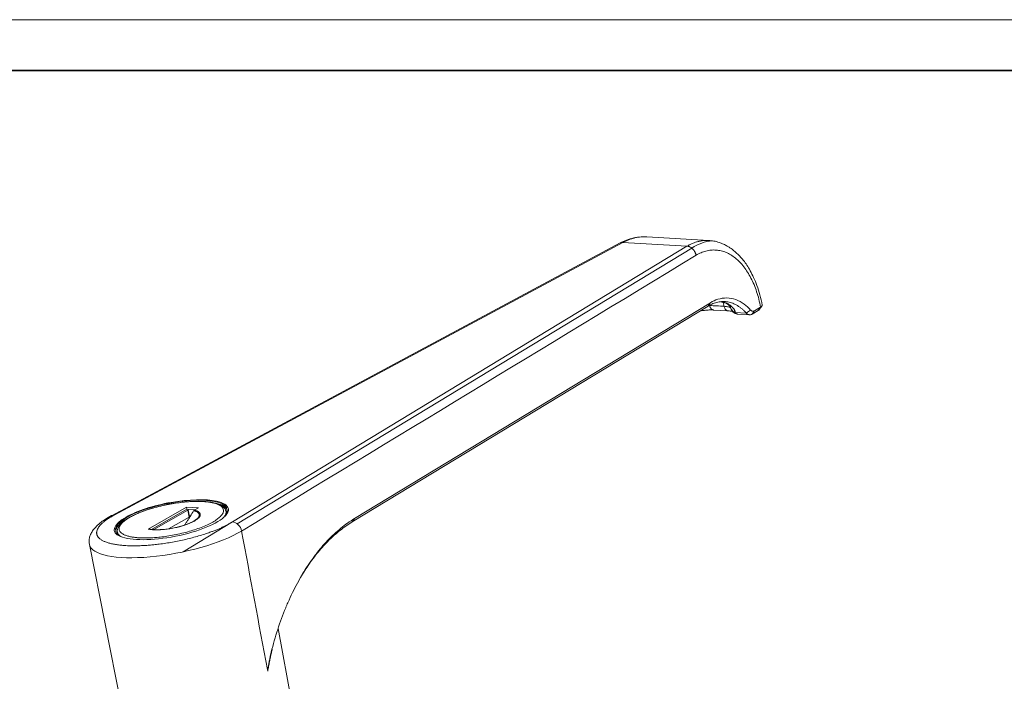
# Model space of a CAD drawing. Header units: millimetres. Extents: x 1684 to 2229, y 1543 to 1917.
# Tile 15 of 16: x 1963 to 2096, y 1827 to 1917. Entities that reach past the tile are written whole.
import ezdxf

# ---------------------------------------------------------------- set-up
doc = ezdxf.new("R2010")
doc.units = ezdxf.units.MM
doc.layers.add('1', color=7, linetype='Continuous', true_color=0xffffff)
doc.layers.add('粗实线层', color=7, linetype='Continuous', lineweight=35)
doc.layers.add('细实线层', color=3, linetype='Continuous', lineweight=18)

msp = doc.modelspace()

# ---------------------------------------------------------------- linework, layer by layer
at = {"layer": '1', "color": 7, "linetype": 'Continuous', "lineweight": 18}
for p, q in [((2043.69, 1886.613), (1974.943, 1849.789)), ((2055.661, 1886.95), (2047.279, 1887.436)), ((2007.484, 1848.949), (2055.571, 1878.099)), ((2007.797, 1849.401), (2055.884, 1878.55)), ((2056.295, 1877.559), (2058.261, 1877.445)), ((2061.523, 1877.004), (2062.348, 1877.505)), ((2061.836, 1877.456), (2062.661, 1877.956)), ((2059.57, 1877.008), (2061.176, 1876.915)), ((1979.908, 1847.982), (1985.098, 1850.932)), ((1985.098, 1850.932), (1985.152, 1850.65)), ((1985.098, 1850.932), (1986.696, 1850.839)), ((1986.696, 1850.839), (1986.131, 1850.518)), ((1985.152, 1850.65), (1980.375, 1847.935)), ((1985.253, 1850.517), (1980.673, 1847.914)), ((1982.673, 1848.01), (1985.433, 1849.579)), ((1986.251, 1850.586), (1985.152, 1850.65)), ((1985.494, 1849.649), (1985.314, 1850.588)), ((1985.611, 1849.747), (1985.474, 1849.755)), ((1990.49, 1850.07), (1990.431, 1850.375)), ((1975.56, 1847.617), (1975.56, 1847.617)), ((1975.75, 1847.557), (1975.808, 1847.25)), ((1975.75, 1847.557), (1975.75, 1847.556)), ((1979.908, 1847.982), (1979.919, 1847.981)), ((1971.961, 1845.891), (1977.836, 1816.309)), ((2000.063, 1820.576), (1997.471, 1834.561))]:
    msp.add_line(p, q, dxfattribs=at)
at = {"layer": '1', "color": 7, "linetype": 'Continuous', "lineweight": 13}
for p, q in [((1975.308, 1849.861), (2044.033, 1886.673)), ((2044.033, 1886.673), (2052.719, 1886.17)), ((2052.719, 1886.17), (1991.295, 1848.935)), ((1991.944, 1848.677), (2053.368, 1885.912)), ((2060.732, 1877.148), (2059.25, 1877.234)), ((1985.433, 1849.579), (1985.253, 1850.517)), ((1991.295, 1848.935), (1984.647, 1844.906)), ((1996.06, 1828.805), (1996.019, 1829.019))]:
    msp.add_line(p, q, dxfattribs=at)
for centre, major_axis, ratio, start_param, end_param in [((2055.982, 1873.91), (0.587, 12.987), 0.5912478, 0.0612771, 0.4212507), ((1983.036, 1849.247), (-7.513, -1.442), 0.2930238, 3.0989128, 6.32585), ((1983.072, 1849.06), (-7.513, -1.442), 0.2930238, 3.1736454, 3.8297474), ((1983.036, 1849.247), (7.709, 1.48), 0.2930238, 0, 0.6011719), ((1983.036, 1849.247), (7.709, 1.48), 0.2930238, 5.9002533, 6.2831853), ((1983.036, 1849.247), (7.709, 1.48), 0.2930238, 2.4300697, 3.5576069), ((1975.533, 1848.687), (-0.59, 1.102), 0.6965553, 5.8624916, 6.2749755), ((1983.072, 1849.06), (-7.513, -1.442), 0.2930238, 5.5716623, 6.2763608), ((1983.043, 1849.214), (3.777, 0.725), 0.2930238, 5.7395213, 6.8787522), ((1983.036, 1849.247), (-3.842, -0.737), 0.2930238, 2.5145159, 3.7365934), ((1983.09, 1848.966), (-7.341, -1.409), 0.2930238, 2.8676711, 3.1415788), ((1991.52, 1847.762), (0.648, -1.069), 0.7503476, 1.1054391, 2.6823441), ((1983.263, 1848.067), (-11.303, -2.17), 0.2930238, 0.0008351, 2.4731635), ((1983.09, 1848.966), (-7.341, -1.409), 0.2930238, 0.0000843, 0.2600511)]:
    msp.add_ellipse(centre, major_axis=major_axis, ratio=ratio, start_param=start_param, end_param=end_param, dxfattribs=at)
at = {"layer": '1', "color": 7, "linetype": 'Continuous', "lineweight": 18}
for centre, major_axis, start_param, end_param in [((1983.036, 1849.247), (7.709, 1.48), 0.6011719, 2.4300697), ((1983.036, 1849.247), (7.709, 1.48), 3.5576069, 5.9002533), ((1985.019, 1850.531), (0.295, 0.057), 5.5709824, 6.2831913), ((1985.199, 1849.592), (-0.295, -0.057), 2.4293898, 3.1415987), ((1983.09, 1848.966), (-7.341, -1.409), 3.1415788, 3.191157), ((1983.072, 1849.06), (-7.513, -1.442), 3.1415422, 3.1736454), ((1983.043, 1849.214), (3.777, 0.725), 4.2632127, 5.7395213), ((1983.072, 1849.06), (-7.513, -1.442), 6.2763608, 6.2831853), ((1983.09, 1848.966), (-7.341, -1.409), 6.1215757, 6.2831853)]:
    msp.add_ellipse(centre, major_axis=major_axis, ratio=0.2930238, start_param=start_param, end_param=end_param, dxfattribs=at)
at = {"layer": '1', "color": 7, "linetype": 'Continuous', "lineweight": 13}
for points, knots in [([(2044.033, 1886.673), (2044.012, 1886.674), (2043.972, 1886.676), (2043.913, 1886.673), (2043.856, 1886.666), (2043.802, 1886.654), (2043.751, 1886.638), (2043.706, 1886.62), (2043.679, 1886.607), (2043.668, 1886.601)], [0, 0, 0, 0, 0.1562002, 0.3095109, 0.4599323, 0.6074641, 0.7521064, 0.8938591, 1, 1, 1, 1]), ([(2047.28, 1887.436), (2047.164, 1887.442), (2046.909, 1887.449), (2046.514, 1887.433), (2046.095, 1887.384), (2045.677, 1887.304), (2045.261, 1887.193), (2044.847, 1887.051), (2044.437, 1886.881), (2044.168, 1886.742), (2044.033, 1886.673)], [0, 0, 0, 0, 0.106167, 0.233854, 0.3615421, 0.4892314, 0.6169218, 0.7446133, 0.8723061, 1, 1, 1, 1]), ([(2052.719, 1886.17), (2052.788, 1886.211), (2052.927, 1886.292), (2053.137, 1886.402), (2053.349, 1886.503), (2053.562, 1886.594), (2053.776, 1886.675), (2053.991, 1886.746), (2054.207, 1886.807), (2054.423, 1886.857), (2054.64, 1886.898), (2054.857, 1886.928), (2055.075, 1886.949), (2055.292, 1886.959), (2055.485, 1886.958), (2055.606, 1886.954), (2055.654, 1886.951)], [0, 0, 0, 0, 0.0731345, 0.146269, 0.2194036, 0.2925382, 0.3656728, 0.4388075, 0.5119422, 0.5850769, 0.6582117, 0.7313465, 0.8044813, 0.8776162, 0.9507511, 1, 1, 1, 1]), ([(2053.95, 1884.95), (2053.946, 1884.972), (2053.937, 1885.017), (2053.919, 1885.088), (2053.895, 1885.166), (2053.863, 1885.25), (2053.824, 1885.339), (2053.776, 1885.432), (2053.718, 1885.529), (2053.65, 1885.626), (2053.57, 1885.724), (2053.478, 1885.819), (2053.375, 1885.909), (2053.261, 1885.991), (2053.136, 1886.062), (2053.002, 1886.118), (2052.861, 1886.158), (2052.767, 1886.166), (2052.719, 1886.17)], [0, 0, 0, 0, 0.0348325, 0.0733559, 0.11557, 0.1614745, 0.2110688, 0.2643527, 0.3213256, 0.3819871, 0.4463366, 0.5143737, 0.5860978, 0.6615082, 0.7406043, 0.8233854, 0.9098509, 1, 1, 1, 1]), ([(2053.95, 1884.95), (2054.168, 1885.082), (2054.389, 1885.197), (2054.835, 1885.389), (2055.06, 1885.466), (2055.513, 1885.585), (2055.74, 1885.625), (2056.196, 1885.668), (2056.423, 1885.671), (2056.877, 1885.639), (2057.103, 1885.604), (2057.55, 1885.496), (2057.771, 1885.424), (2058.208, 1885.242), (2058.423, 1885.133), (2058.845, 1884.88), (2059.052, 1884.735), (2059.455, 1884.411), (2059.651, 1884.232), (2060.032, 1883.842), (2060.216, 1883.63), (2060.57, 1883.177), (2060.74, 1882.935), (2061.064, 1882.423), (2061.218, 1882.153), (2061.51, 1881.587), (2061.647, 1881.291), (2061.903, 1880.677), (2062.021, 1880.359), (2062.239, 1879.702), (2062.338, 1879.364), (2062.515, 1878.672), (2062.594, 1878.317), (2062.661, 1877.956)], [0, 0, 0, 0, 0.0625, 0.0625, 0.125, 0.125, 0.1875, 0.1875, 0.25, 0.25, 0.3125, 0.3125, 0.375, 0.375, 0.4375, 0.4375, 0.5, 0.5, 0.5625, 0.5625, 0.625, 0.625, 0.6875, 0.6875, 0.75, 0.75, 0.8125, 0.8125, 0.875, 0.875, 0.9375, 0.9375, 1, 1, 1, 1]), ([(2057.957, 1878.52), (2057.795, 1878.582), (2057.612, 1878.638), (2057.428, 1878.678), (2057.41, 1878.682)], [0, 0, 0, 0, 0.8985058, 1, 1, 1, 1]), ([(2057.587, 1878.626), (2057.603, 1878.569), (2057.635, 1878.446), (2057.682, 1878.258), (2057.713, 1878.126), (2057.728, 1878.061)], [0, 0, 0, 0, 0.3106281, 0.6557131, 1, 1, 1, 1]), ([(2055.762, 1878.174), (2055.776, 1878.116), (2055.792, 1878.059), (2055.832, 1877.953), (2055.856, 1877.904), (2055.908, 1877.813), (2055.937, 1877.772), (2056, 1877.699), (2056.034, 1877.668), (2056.105, 1877.617), (2056.142, 1877.597), (2056.218, 1877.569), (2056.256, 1877.561), (2056.296, 1877.559)], [0, 0, 0, 0, 0.1670879, 0.1670879, 0.3341757, 0.3341757, 0.5012636, 0.5012636, 0.6683515, 0.6683515, 0.8354393, 0.8354393, 1, 1, 1, 1]), ([(2058.263, 1877.445), (2058.263, 1877.445), (2058.263, 1877.445), (2058.223, 1877.447), (2058.184, 1877.455), (2058.107, 1877.483), (2058.07, 1877.503), (2057.999, 1877.555), (2057.965, 1877.586), (2057.902, 1877.658), (2057.873, 1877.699), (2057.821, 1877.79), (2057.798, 1877.84), (2057.758, 1877.946), (2057.741, 1878.002), (2057.728, 1878.061)], [0, 0, 0, 0, 0.0011653, 0.0011653, 0.1676378, 0.1676378, 0.3341102, 0.3341102, 0.5005827, 0.5005827, 0.6670551, 0.6670551, 0.8335276, 0.8335276, 1, 1, 1, 1]), ([(2058.638, 1877.781), (2058.61, 1877.819), (2058.568, 1877.854), (2058.461, 1877.916), (2058.394, 1877.944), (2058.239, 1877.991), (2058.15, 1878.011), (2057.953, 1878.042), (2057.844, 1878.054), (2057.728, 1878.061)], [0, 0, 0, 0, 0.25, 0.25, 0.5, 0.5, 0.75, 0.75, 1, 1, 1, 1]), ([(2057.738, 1878.575), (2057.764, 1878.563), (2057.79, 1878.553), (2057.863, 1878.531), (2057.911, 1878.523), (2057.957, 1878.52)], [0, 0, 0, 0, 0.3625498, 0.3625498, 1, 1, 1, 1]), ([(2059.25, 1877.234), (2059.245, 1877.258), (2059.233, 1877.308), (2059.208, 1877.387), (2059.174, 1877.473), (2059.131, 1877.565), (2059.077, 1877.663), (2059.009, 1877.765), (2058.928, 1877.869), (2058.811, 1877.997), (2058.658, 1878.134), (2058.472, 1878.267), (2058.29, 1878.372), (2058.121, 1878.455), (2058.008, 1878.5), (2057.957, 1878.52)], [0, 0, 0, 0, 0.0437304, 0.0924647, 0.1461685, 0.204804, 0.2683334, 0.3367252, 0.4099505, 0.4879805, 0.6166579, 0.7320505, 0.8343289, 0.9236139, 1, 1, 1, 1]), ([(2058.793, 1877.448), (2058.789, 1877.453), (2058.785, 1877.459), (2058.746, 1877.514), (2058.716, 1877.567), (2058.669, 1877.673), (2058.651, 1877.728), (2058.638, 1877.781)], [0, 0, 0, 0, 0.0524134, 0.0524134, 0.5262067, 0.5262067, 1, 1, 1, 1]), ([(2059.25, 1877.234), (2059.211, 1877.245), (2059.172, 1877.259), (2059.097, 1877.291), (2059.061, 1877.31), (2058.991, 1877.351), (2058.958, 1877.374), (2058.897, 1877.423), (2058.868, 1877.449), (2058.815, 1877.504), (2058.791, 1877.534), (2058.748, 1877.594), (2058.729, 1877.624), (2058.708, 1877.664), (2058.704, 1877.672), (2058.7, 1877.681)], [0, 0, 0, 0, 0.1597189, 0.1597189, 0.3194378, 0.3194378, 0.4791567, 0.4791567, 0.6388756, 0.6388756, 0.7985945, 0.7985945, 0.9583134, 0.9583134, 1, 1, 1, 1]), ([(2059.25, 1877.234), (2059.258, 1877.223), (2059.274, 1877.202), (2059.298, 1877.173), (2059.322, 1877.146), (2059.347, 1877.122), (2059.372, 1877.099), (2059.397, 1877.079), (2059.422, 1877.061), (2059.448, 1877.046), (2059.473, 1877.033), (2059.498, 1877.023), (2059.524, 1877.015), (2059.548, 1877.01), (2059.564, 1877.008), (2059.572, 1877.008)], [0, 0, 0, 0, 0.0749141, 0.1501888, 0.2258328, 0.3018549, 0.3782636, 0.4550673, 0.5322742, 0.6098926, 0.6879304, 0.7663956, 0.8452959, 0.924639, 1, 1, 1, 1]), ([(1996.67, 1831.768), (1996.633, 1831.605), (1996.596, 1831.438), (1996.537, 1831.171), (1996.515, 1831.072), (1996.472, 1830.872), (1996.45, 1830.772), (1996.386, 1830.47), (1996.344, 1830.266), (1996.281, 1829.957), (1996.261, 1829.853), (1996.219, 1829.645), (1996.199, 1829.541), (1996.138, 1829.227), (1996.098, 1829.017), (1996.06, 1828.805)], [0, 0, 0, 0, 0.1776316, 0.1776316, 0.2804276, 0.2804276, 0.3832237, 0.3832237, 0.5888158, 0.5888158, 0.6916118, 0.6916118, 0.7944079, 0.7944079, 1, 1, 1, 1])]:
    msp.add_open_spline(points, degree=3, knots=knots, dxfattribs=at)
at = {"layer": '1', "color": 7, "linetype": 'Continuous', "lineweight": 18}
for points, knots in [([(2046.846, 1887.441), (2046.733, 1887.442), (2046.289, 1887.432), (2045.515, 1887.316), (2044.566, 1887.035), (2043.962, 1886.754), (2043.679, 1886.599)], [0, 0, 0, 0, 0.1055786, 0.4138852, 0.7215742, 1, 1, 1, 1]), ([(2062.878, 1878.228), (2062.793, 1878.694), (2062.591, 1879.597), (2062.198, 1880.842), (2061.753, 1881.933), (2061.29, 1882.845), (2060.827, 1883.602), (2060.284, 1884.352), (2059.628, 1885.09), (2058.999, 1885.632), (2058.499, 1885.984), (2058.114, 1886.222), (2057.625, 1886.473), (2057.021, 1886.71), (2056.351, 1886.885), (2055.88, 1886.933), (2055.652, 1886.941)], [0, 0, 0, 0, 0.0962611, 0.1920665, 0.2792937, 0.3578845, 0.4277819, 0.4911808, 0.5855846, 0.6798116, 0.7122315, 0.7530567, 0.8037862, 0.8644701, 0.9351311, 1, 1, 1, 1]), ([(2060.732, 1877.148), (2060.638, 1877.251), (2060.544, 1877.35), (2060.352, 1877.536), (2060.254, 1877.624), (2060.056, 1877.791), (2059.955, 1877.87), (2059.802, 1877.98), (2059.75, 1878.015), (2059.647, 1878.084), (2059.594, 1878.117), (2059.331, 1878.275), (2059.117, 1878.38), (2058.684, 1878.546), (2058.465, 1878.608), (2058.132, 1878.669), (2058.02, 1878.684), (2057.851, 1878.699), (2057.795, 1878.702), (2057.71, 1878.705), (2057.682, 1878.706), (2057.625, 1878.706), (2057.597, 1878.706), (2057.342, 1878.703), (2057.117, 1878.678), (2056.67, 1878.586), (2056.448, 1878.518), (2056.116, 1878.385), (2056.006, 1878.336), (2055.787, 1878.226), (2055.678, 1878.165), (2055.57, 1878.099)], [0, 0, 0, 0, 0.0625, 0.0625, 0.125, 0.125, 0.1875, 0.1875, 0.21875, 0.21875, 0.25, 0.25, 0.375, 0.375, 0.5, 0.5, 0.5625, 0.5625, 0.59375, 0.59375, 0.609375, 0.609375, 0.625, 0.625, 0.75, 0.75, 0.875, 0.875, 0.9375, 0.9375, 1, 1, 1, 1]), ([(2055.884, 1878.551), (2056.202, 1878.746), (2056.923, 1879.077), (2058.096, 1879.257), (2059.324, 1879.028), (2060.419, 1878.429), (2061.05, 1877.851), (2061.319, 1877.552)], [0, 0, 0, 0, 0.1842313, 0.3955523, 0.6068733, 0.8181943, 1, 1, 1, 1]), ([(2054.455, 1877.426), (2054.568, 1877.445), (2054.866, 1877.492), (2055.343, 1877.546), (2055.858, 1877.572), (2056.165, 1877.566), (2056.31, 1877.558)], [0, 0, 0, 0, 0.1687952, 0.4470021, 0.7240483, 1, 1, 1, 1]), ([(2057.726, 1878.579), (2057.842, 1878.537), (2058.071, 1878.436), (2058.359, 1878.241), (2058.592, 1877.987), (2058.678, 1877.786), (2058.702, 1877.674)], [0, 0, 0, 0, 0.2037491, 0.4392003, 0.7055413, 1, 1, 1, 1]), ([(2058.255, 1877.445), (2058.383, 1877.435), (2058.595, 1877.417), (2058.78, 1877.382), (2058.818, 1877.38), (2058.823, 1877.388)], [0, 0, 0, 0, 0.3475002, 0.6953075, 1, 1, 1, 1]), ([(2058.789, 1877.453), (2058.841, 1877.381), (2058.966, 1877.244), (2059.211, 1877.087), (2059.431, 1877.006), (2059.562, 1877.014), (2059.585, 1877.016)], [0, 0, 0, 0, 0.2769005, 0.5904404, 0.9285127, 1, 1, 1, 1]), ([(2061.318, 1877.551), (2061.337, 1877.53), (2061.356, 1877.512), (2061.396, 1877.479), (2061.416, 1877.465), (2061.458, 1877.441), (2061.479, 1877.43), (2061.523, 1877.414), (2061.567, 1877.401), (2061.612, 1877.397), (2061.657, 1877.397), (2061.68, 1877.399), (2061.725, 1877.408), (2061.77, 1877.421), (2061.814, 1877.443), (2061.836, 1877.456)], [0, 0, 0, 0, 0.125, 0.125, 0.25, 0.25, 0.375, 0.375, 0.5, 0.625, 0.625, 0.75, 0.75, 0.875, 1, 1, 1, 1]), ([(2062.661, 1877.956), (2062.707, 1877.984), (2062.745, 1878.012), (2062.793, 1878.053), (2062.807, 1878.066), (2062.826, 1878.087), (2062.831, 1878.093), (2062.842, 1878.107), (2062.847, 1878.114), (2062.87, 1878.147), (2062.88, 1878.172), (2062.885, 1878.207), (2062.885, 1878.218), (2062.883, 1878.229)], [0, 0, 0, 0, 0.2874286, 0.2874286, 0.4311429, 0.4311429, 0.503, 0.503, 0.5748572, 0.5748572, 0.8622858, 0.8622858, 1, 1, 1, 1]), ([(2061.523, 1877.004), (2061.49, 1876.985), (2061.456, 1876.968), (2061.387, 1876.942), (2061.319, 1876.922), (2061.249, 1876.914), (2061.197, 1876.914), (2061.179, 1876.914), (2061.145, 1876.917), (2061.128, 1876.919), (2061.076, 1876.929), (2061.009, 1876.947), (2060.945, 1876.979), (2060.897, 1877.007), (2060.881, 1877.017), (2060.85, 1877.04), (2060.835, 1877.051), (2060.79, 1877.089), (2060.761, 1877.117), (2060.733, 1877.148)], [0, 0, 0, 0, 0.125, 0.125, 0.25, 0.375, 0.375, 0.4375, 0.4375, 0.5, 0.5, 0.625, 0.75, 0.75, 0.8125, 0.8125, 0.875, 0.875, 1, 1, 1, 1]), ([(1990.38, 1850.496), (1990.363, 1850.569), (1990.29, 1850.745), (1990.05, 1850.988), (1989.687, 1851.217), (1989.204, 1851.414), (1988.605, 1851.568), (1987.9, 1851.671), (1987.088, 1851.728), (1986.164, 1851.73), (1985.108, 1851.668), (1984.041, 1851.552), (1982.976, 1851.386), (1981.938, 1851.178), (1980.91, 1850.928), (1979.844, 1850.613), (1978.937, 1850.284), (1978.198, 1849.965), (1977.634, 1849.687), (1977.101, 1849.38), (1976.62, 1849.046), (1976.214, 1848.688), (1975.917, 1848.324), (1975.811, 1848.086), (1975.78, 1847.971)], [0, 0, 0, 0, 0.0299054, 0.0748037, 0.1173476, 0.1575279, 0.2074203, 0.2531775, 0.2948612, 0.3501885, 0.4024146, 0.453494, 0.503435, 0.5522455, 0.5999328, 0.6515913, 0.7127614, 0.7470001, 0.7836822, 0.8228264, 0.864448, 0.9085559, 0.9551497, 1, 1, 1, 1]), ([(1974.949, 1849.792), (1974.638, 1849.627), (1974.074, 1849.294), (1973.363, 1848.777), (1972.808, 1848.262), (1972.397, 1847.756), (1972.118, 1847.262), (1971.959, 1846.786), (1971.905, 1846.333), (1971.934, 1846.035), (1971.961, 1845.891)], [0, 0, 0, 0, 0.1549707, 0.3019901, 0.4407689, 0.5709917, 0.6923309, 0.8044645, 0.9070995, 1, 1, 1, 1]), ([(1986.05, 1850.436), (1985.898, 1850.189), (1985.745, 1849.942), (1985.514, 1849.575), (1985.437, 1849.453), (1985.282, 1849.211), (1985.204, 1849.09), (1985.086, 1848.911), (1985.046, 1848.851), (1984.967, 1848.733), (1984.927, 1848.674), (1984.866, 1848.586), (1984.845, 1848.556), (1984.824, 1848.527)], [0, 0, 0, 0, 0.3803004, 0.3803004, 0.5704507, 0.5704507, 0.7606009, 0.7606009, 0.855676, 0.855676, 0.9507511, 0.9507511, 1, 1, 1, 1]), ([(1986.131, 1850.518), (1986.116, 1850.509), (1986.102, 1850.498), (1986.081, 1850.477), (1986.075, 1850.47), (1986.062, 1850.454), (1986.056, 1850.445), (1986.05, 1850.436)], [0, 0, 0, 0, 0.5, 0.5, 0.75, 0.75, 1, 1, 1, 1]), ([(1990.568, 1850.552), (1990.573, 1850.543), (1990.605, 1850.471), (1990.598, 1850.34), (1990.534, 1850.124), (1990.411, 1849.917), (1990.283, 1849.777), (1990.23, 1849.724)], [0, 0, 0, 0, 0.0441043, 0.3314114, 0.5806444, 0.8460039, 1, 1, 1, 1]), ([(1996.445, 1830.954), (1996.571, 1831.481), (1996.839, 1832.524), (1997.29, 1834.049), (1997.789, 1835.538), (1998.155, 1836.505), (1998.37, 1837.041), (1998.394, 1837.101), (1998.442, 1837.22), (1998.466, 1837.279), (1998.539, 1837.456), (1998.687, 1837.809), (1998.838, 1838.156), (1999.145, 1838.842), (1999.567, 1839.736), (2000.239, 1841.014), (2000.949, 1842.231), (2001.698, 1843.387), (2002.222, 1844.116), (2002.558, 1844.558), (2002.626, 1844.646), (2002.728, 1844.777), (2002.762, 1844.82), (2002.831, 1844.907), (2003.002, 1845.121), (2003.175, 1845.331), (2003.593, 1845.823), (2004.158, 1846.453), (2005.03, 1847.317), (2005.926, 1848.1), (2006.846, 1848.804), (2007.476, 1849.218), (2007.795, 1849.412)], [0, 0, 0, 0, 0.0625, 0.125, 0.1875, 0.25, 0.25, 0.2578125, 0.2578125, 0.265625, 0.265625, 0.28125, 0.3125, 0.3125, 0.375, 0.4375, 0.5, 0.5625, 0.625, 0.625, 0.640625, 0.640625, 0.6484375, 0.6484375, 0.65625, 0.6875, 0.6875, 0.75, 0.8125, 0.875, 0.9375, 1, 1, 1, 1]), ([(2000.34, 1841.179), (2000.723, 1841.842), (2001.12, 1842.472), (2001.968, 1843.708), (2002.42, 1844.308), (2003.355, 1845.44), (2003.839, 1845.971), (2004.464, 1846.589), (2004.59, 1846.711), (2004.781, 1846.889), (2004.844, 1846.948), (2004.972, 1847.065), (2005.293, 1847.353), (2005.617, 1847.625), (2006.403, 1848.247), (2006.938, 1848.619), (2007.482, 1848.95)], [0, 0, 0, 0, 0.1907339, 0.1907339, 0.3930504, 0.3930504, 0.595367, 0.595367, 0.6459461, 0.6459461, 0.6712356, 0.6712356, 0.6965252, 0.7976835, 0.7976835, 1, 1, 1, 1]), ([(1976.281, 1846.981), (1976.215, 1847.006), (1976.04, 1847.079), (1975.828, 1847.217), (1975.657, 1847.387), (1975.577, 1847.52), (1975.567, 1847.604), (1975.567, 1847.631)], [0, 0, 0, 0, 0.1325652, 0.3827159, 0.6324619, 0.8864924, 1, 1, 1, 1]), ([(1979.919, 1847.981), (1979.986, 1847.978), (1980.052, 1847.972), (1980.186, 1847.958), (1980.252, 1847.95), (1980.386, 1847.934), (1980.453, 1847.927), (1980.586, 1847.914), (1980.652, 1847.908), (1980.785, 1847.9), (1980.851, 1847.898), (1980.982, 1847.895), (1981.047, 1847.894), (1981.178, 1847.894), (1981.243, 1847.894), (1981.374, 1847.893), (1981.44, 1847.892), (1981.506, 1847.889)], [0, 0, 0, 0, 0.125, 0.125, 0.25, 0.25, 0.375, 0.375, 0.5, 0.5, 0.625, 0.625, 0.75, 0.75, 0.875, 0.875, 1, 1, 1, 1]), ([(1981.594, 1847.903), (1981.579, 1847.906), (1981.565, 1847.906), (1981.535, 1847.901), (1981.52, 1847.896), (1981.506, 1847.889)], [0, 0, 0, 0, 0.5, 0.5, 1, 1, 1, 1]), ([(1996.06, 1828.805), (1996.066, 1828.851), (1996.072, 1828.896), (1996.084, 1828.987), (1996.104, 1829.124), (1996.124, 1829.259), (1996.165, 1829.531), (1996.195, 1829.711), (1996.258, 1830.07), (1996.292, 1830.248), (1996.347, 1830.514), (1996.365, 1830.603), (1996.404, 1830.779), (1996.424, 1830.866), (1996.445, 1830.954)], [0, 0, 0, 0, 0.0625, 0.0625, 0.125, 0.25, 0.25, 0.5, 0.5, 0.75, 0.75, 0.875, 0.875, 1, 1, 1, 1])]:
    msp.add_open_spline(points, degree=3, knots=knots, dxfattribs=at)
at = {"layer": '1', "color": 7, "linetype": 'Continuous', "lineweight": 13}
for points, degree in [([(1992.528, 1847.717), (2013.002, 1860.128), (2033.476, 1872.539), (2053.95, 1884.95)], 3), ([(2055.571, 1878.099), (2055.884, 1878.55)], 1), ([(2057.728, 1878.061), (2057.073, 1878.099), (2056.418, 1878.136), (2055.762, 1878.174)], 3), ([(2062.348, 1877.505), (2062.661, 1877.956)], 1), ([(2007.797, 1849.401), (2007.484, 1848.949)], 1), ([(1996.02, 1829.021), (1994.856, 1835.253), (1993.692, 1841.485), (1992.528, 1847.717)], 3)]:
    msp.add_open_spline(points, degree=degree, dxfattribs=at)
at = {"layer": '1', "color": 7, "linetype": 'Continuous', "lineweight": 18}
for points, degree in [([(2057.33, 1878.66), (2057.754, 1878.569)], 1), ([(2058.657, 1877.795), (2058.658, 1877.788), (2058.659, 1877.782), (2058.66, 1877.777)], 3), ([(2060.732, 1877.148), (2060.927, 1877.283), (2061.123, 1877.417), (2061.318, 1877.551)], 3), ([(2061.836, 1877.456), (2061.523, 1877.004)], 1), ([(2062.348, 1877.505), (2062.399, 1877.536), (2062.436, 1877.567), (2062.458, 1877.597)], 3), ([(2062.456, 1877.594), (2062.849, 1878.116)], 1), ([(1990.432, 1850.374), (1990.407, 1850.432)], 1), ([(1996.42, 1830.845), (1996.377, 1830.654)], 1)]:
    msp.add_open_spline(points, degree=degree, dxfattribs=at)
at = {"layer": '1', "color": 7, "linetype": 'Continuous', "lineweight": 13}
for points, weights in [([(1978.732, 1846.801), (1967.546, 1847.452), (1976.156, 1852.345), (1987.341, 1851.694)], [1, 0.333333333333, 0.333333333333, 1]), ([(1987.341, 1851.694), (1998.526, 1851.043), (1989.917, 1846.15), (1978.732, 1846.801)], [1, 0.333333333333, 0.333333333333, 1]), ([(1976.645, 1845.764), (1972.025, 1846.101), (1971.469, 1847.804), (1975.308, 1849.861)], [1, 0.801757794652, 0.801757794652, 1]), ([(1991.295, 1848.935), (1987.696, 1846.754), (1981.492, 1845.411), (1976.645, 1845.764)], [1, 0.787078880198, 0.787078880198, 1])]:
    msp.add_rational_spline(points, weights, degree=3, dxfattribs=at)
msp.add_rational_spline([(1979.919, 1847.981), (1981.318, 1847.671), (1983.604, 1847.98), (1985.43, 1848.725), (1987.256, 1849.471), (1987.547, 1850.215), (1986.131, 1850.518)], [1, 0.803652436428, 0.803652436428, 1, 0.803652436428, 0.803652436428, 1], degree=3, knots=[0, 0, 0, 0, 0.5, 0.5, 0.5, 1, 1, 1, 1], dxfattribs=at)
at = {"layer": '粗实线层'}
msp.add_line((1708.353, 1909.908), (2221.789, 1909.908), dxfattribs=at)
at = {"layer": '细实线层'}
msp.add_line((1683.92, 1916.762), (2228.642, 1916.762), dxfattribs=at)

doc.saveas('drawing.dxf')
